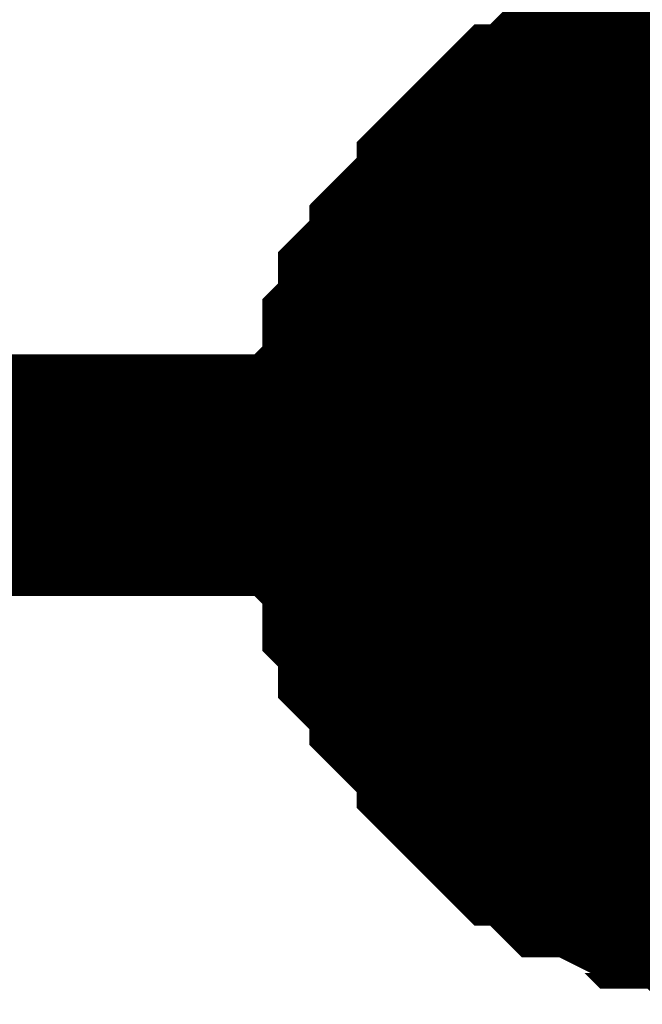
# Model space of a CAD drawing. Header units: inches. Extents: x 0 to 292, y 0 to 193.
# Tile 36 of 155: x 155.536 to 156.308, y 66.646 to 67.868. Entities that reach past the tile are written whole.
import ezdxf

# ---------------------------------------------------------------- set-up
doc = ezdxf.new("R2010")
doc.units = ezdxf.units.IN
doc.layers.add('Sheet', color=255, linetype='Continuous')

msp = doc.modelspace()

# ---------------------------------------------------------------- linework, layer by layer
at = {"layer": 'Sheet'}
for points in [[(155.9672, 67.3028, 0.2997, 0.2997, 0), (155.9672, 67.3223, 0.2997, 0.2997, 0), (155.9672, 67.3613, 0.2997, 0.2997, 0), (155.9672, 67.3808, 0.2997, 0.2997, 0), (155.9867, 67.4003, 0.2997, 0.2997, 0), (155.9867, 67.4198, 0.2997, 0.2997, 0), (155.9867, 67.4587, 0.2997, 0.2997, 0), (156.0062, 67.4782, 0.2997, 0.2997, 0), (156.0062, 67.4977, 0.2997, 0.2997, 0), (156.0062, 67.5172, 0.2997, 0.2997, 0), (156.0257, 67.5367, 0.2997, 0.2997, 0), (156.0452, 67.5562, 0.2997, 0.2997, 0), (156.0452, 67.5757, 0.2997, 0.2997, 0), (156.0646, 67.5952, 0.2997, 0.2997, 0), (156.0841, 67.6147, 0.2997, 0.2997, 0), (156.1036, 67.6342, 0.2997, 0.2997, 0), (156.1036, 67.6537, 0.2997, 0.2997, 0), (156.1231, 67.6732, 0.2997, 0.2997, 0), (156.1426, 67.6926, 0.2997, 0.2997, 0), (156.1621, 67.7121, 0.2997, 0.2997, 0), (156.1815, 67.7121, 0.2997, 0.2997, 0), (156.201, 67.7316, 0.2997, 0.2997, 0), (156.2205, 67.7511, 0.2997, 0.2997, 0), (156.24, 67.7511, 0.2997, 0.2997, 0), (156.279, 67.7706, 0.2997, 0.2997, 0), (156.2984, 67.7706, 0.2997, 0.2997, 0), (156.3179, 67.7901, 0.2997, 0.2997, 0), (156.3374, 67.7901, 0.2997, 0.2997, 0), (156.3764, 67.7901, 0.2997, 0.2997, 0), (156.3959, 67.8096, 0.2997, 0.2997, 0), (156.4153, 67.8096, 0.2997, 0.2997, 0), (156.4543, 67.8096, 0.2997, 0.2997, 0), (156.4738, 67.8096, 0.2997, 0.2997, 0)], [(155.9672, 67.3028, 0.2997, 0.2997, 0), (155.9672, 67.3223, 0.2997, 0.2997, 0), (155.9672, 67.3613, 0.2997, 0.2997, 0), (155.9672, 67.3808, 0.2997, 0.2997, 0), (155.9867, 67.4003, 0.2997, 0.2997, 0), (155.9867, 67.4198, 0.2997, 0.2997, 0), (155.9867, 67.4587, 0.2997, 0.2997, 0), (156.0062, 67.4782, 0.2997, 0.2997, 0), (156.0062, 67.4977, 0.2997, 0.2997, 0), (156.0062, 67.5172, 0.2997, 0.2997, 0), (156.0257, 67.5367, 0.2997, 0.2997, 0), (156.0452, 67.5562, 0.2997, 0.2997, 0), (156.0452, 67.5757, 0.2997, 0.2997, 0), (156.0646, 67.5952, 0.2997, 0.2997, 0), (156.0841, 67.6147, 0.2997, 0.2997, 0), (156.1036, 67.6342, 0.2997, 0.2997, 0), (156.1036, 67.6537, 0.2997, 0.2997, 0), (156.1231, 67.6732, 0.2997, 0.2997, 0), (156.1426, 67.6926, 0.2997, 0.2997, 0), (156.1621, 67.7121, 0.2997, 0.2997, 0), (156.1815, 67.7121, 0.2997, 0.2997, 0), (156.201, 67.7316, 0.2997, 0.2997, 0), (156.2205, 67.7511, 0.2997, 0.2997, 0), (156.24, 67.7511, 0.2997, 0.2997, 0), (156.279, 67.7706, 0.2997, 0.2997, 0), (156.2984, 67.7706, 0.2997, 0.2997, 0), (156.3179, 67.7901, 0.2997, 0.2997, 0), (156.3374, 67.7901, 0.2997, 0.2997, 0), (156.3764, 67.7901, 0.2997, 0.2997, 0), (156.3959, 67.8096, 0.2997, 0.2997, 0), (156.4153, 67.8096, 0.2997, 0.2997, 0), (156.4543, 67.8096, 0.2997, 0.2997, 0), (156.4738, 67.8096, 0.2997, 0.2997, 0)], [(155.9672, 67.3028, 0.2997, 0.2997, 0), (155.9672, 67.3223, 0.2997, 0.2997, 0), (155.9672, 67.3613, 0.2997, 0.2997, 0), (155.9672, 67.3808, 0.2997, 0.2997, 0), (155.9867, 67.4003, 0.2997, 0.2997, 0), (155.9867, 67.4198, 0.2997, 0.2997, 0), (155.9867, 67.4587, 0.2997, 0.2997, 0), (156.0062, 67.4782, 0.2997, 0.2997, 0), (156.0062, 67.4977, 0.2997, 0.2997, 0), (156.0062, 67.5172, 0.2997, 0.2997, 0), (156.0257, 67.5367, 0.2997, 0.2997, 0), (156.0452, 67.5562, 0.2997, 0.2997, 0), (156.0452, 67.5757, 0.2997, 0.2997, 0), (156.0646, 67.5952, 0.2997, 0.2997, 0), (156.0841, 67.6147, 0.2997, 0.2997, 0), (156.1036, 67.6342, 0.2997, 0.2997, 0), (156.1036, 67.6537, 0.2997, 0.2997, 0), (156.1231, 67.6732, 0.2997, 0.2997, 0), (156.1426, 67.6926, 0.2997, 0.2997, 0), (156.1621, 67.7121, 0.2997, 0.2997, 0), (156.1815, 67.7121, 0.2997, 0.2997, 0), (156.201, 67.7316, 0.2997, 0.2997, 0), (156.2205, 67.7511, 0.2997, 0.2997, 0), (156.24, 67.7511, 0.2997, 0.2997, 0), (156.279, 67.7706, 0.2997, 0.2997, 0), (156.2984, 67.7706, 0.2997, 0.2997, 0), (156.3179, 67.7901, 0.2997, 0.2997, 0), (156.3374, 67.7901, 0.2997, 0.2997, 0), (156.3764, 67.7901, 0.2997, 0.2997, 0), (156.3959, 67.8096, 0.2997, 0.2997, 0), (156.4153, 67.8096, 0.2997, 0.2997, 0), (156.4543, 67.8096, 0.2997, 0.2997, 0), (156.4738, 67.8096, 0.2997, 0.2997, 0)], [(155.9672, 67.3028, 0.2997, 0.2997, 0), (155.9672, 67.3223, 0.2997, 0.2997, 0), (155.9672, 67.3613, 0.2997, 0.2997, 0), (155.9672, 67.3808, 0.2997, 0.2997, 0), (155.9867, 67.4003, 0.2997, 0.2997, 0), (155.9867, 67.4198, 0.2997, 0.2997, 0), (155.9867, 67.4587, 0.2997, 0.2997, 0), (156.0062, 67.4782, 0.2997, 0.2997, 0), (156.0062, 67.4977, 0.2997, 0.2997, 0), (156.0062, 67.5172, 0.2997, 0.2997, 0), (156.0257, 67.5367, 0.2997, 0.2997, 0), (156.0452, 67.5562, 0.2997, 0.2997, 0), (156.0452, 67.5757, 0.2997, 0.2997, 0), (156.0646, 67.5952, 0.2997, 0.2997, 0), (156.0841, 67.6147, 0.2997, 0.2997, 0), (156.1036, 67.6342, 0.2997, 0.2997, 0), (156.1036, 67.6537, 0.2997, 0.2997, 0), (156.1231, 67.6732, 0.2997, 0.2997, 0), (156.1426, 67.6926, 0.2997, 0.2997, 0), (156.1621, 67.7121, 0.2997, 0.2997, 0), (156.1815, 67.7121, 0.2997, 0.2997, 0), (156.201, 67.7316, 0.2997, 0.2997, 0), (156.2205, 67.7511, 0.2997, 0.2997, 0), (156.24, 67.7511, 0.2997, 0.2997, 0), (156.279, 67.7706, 0.2997, 0.2997, 0), (156.2984, 67.7706, 0.2997, 0.2997, 0), (156.3179, 67.7901, 0.2997, 0.2997, 0), (156.3374, 67.7901, 0.2997, 0.2997, 0), (156.3764, 67.7901, 0.2997, 0.2997, 0), (156.3959, 67.8096, 0.2997, 0.2997, 0), (156.4153, 67.8096, 0.2997, 0.2997, 0), (156.4543, 67.8096, 0.2997, 0.2997, 0), (156.4738, 67.8096, 0.2997, 0.2997, 0)], [(155.9672, 67.3028, 0.2997, 0.2997, 0), (155.9672, 67.3223, 0.2997, 0.2997, 0), (155.9672, 67.3613, 0.2997, 0.2997, 0), (155.9672, 67.3808, 0.2997, 0.2997, 0), (155.9867, 67.4003, 0.2997, 0.2997, 0), (155.9867, 67.4198, 0.2997, 0.2997, 0), (155.9867, 67.4587, 0.2997, 0.2997, 0), (156.0062, 67.4782, 0.2997, 0.2997, 0), (156.0062, 67.4977, 0.2997, 0.2997, 0), (156.0062, 67.5172, 0.2997, 0.2997, 0), (156.0257, 67.5367, 0.2997, 0.2997, 0), (156.0452, 67.5562, 0.2997, 0.2997, 0), (156.0452, 67.5757, 0.2997, 0.2997, 0), (156.0646, 67.5952, 0.2997, 0.2997, 0), (156.0841, 67.6147, 0.2997, 0.2997, 0), (156.1036, 67.6342, 0.2997, 0.2997, 0), (156.1036, 67.6537, 0.2997, 0.2997, 0), (156.1231, 67.6732, 0.2997, 0.2997, 0), (156.1426, 67.6926, 0.2997, 0.2997, 0), (156.1621, 67.7121, 0.2997, 0.2997, 0), (156.1815, 67.7121, 0.2997, 0.2997, 0), (156.201, 67.7316, 0.2997, 0.2997, 0), (156.2205, 67.7511, 0.2997, 0.2997, 0), (156.24, 67.7511, 0.2997, 0.2997, 0), (156.279, 67.7706, 0.2997, 0.2997, 0), (156.2984, 67.7706, 0.2997, 0.2997, 0), (156.3179, 67.7901, 0.2997, 0.2997, 0), (156.3374, 67.7901, 0.2997, 0.2997, 0), (156.3764, 67.7901, 0.2997, 0.2997, 0), (156.3959, 67.8096, 0.2997, 0.2997, 0), (156.4153, 67.8096, 0.2997, 0.2997, 0), (156.4543, 67.8096, 0.2997, 0.2997, 0), (156.4738, 67.8096, 0.2997, 0.2997, 0)], [(155.9672, 67.3028, 0.2997, 0.2997, 0), (155.9672, 67.3223, 0.2997, 0.2997, 0), (155.9672, 67.3613, 0.2997, 0.2997, 0), (155.9672, 67.3808, 0.2997, 0.2997, 0), (155.9867, 67.4003, 0.2997, 0.2997, 0), (155.9867, 67.4198, 0.2997, 0.2997, 0), (155.9867, 67.4587, 0.2997, 0.2997, 0), (156.0062, 67.4782, 0.2997, 0.2997, 0), (156.0062, 67.4977, 0.2997, 0.2997, 0), (156.0062, 67.5172, 0.2997, 0.2997, 0), (156.0257, 67.5367, 0.2997, 0.2997, 0), (156.0452, 67.5562, 0.2997, 0.2997, 0), (156.0452, 67.5757, 0.2997, 0.2997, 0), (156.0646, 67.5952, 0.2997, 0.2997, 0), (156.0841, 67.6147, 0.2997, 0.2997, 0), (156.1036, 67.6342, 0.2997, 0.2997, 0), (156.1036, 67.6537, 0.2997, 0.2997, 0), (156.1231, 67.6732, 0.2997, 0.2997, 0), (156.1426, 67.6926, 0.2997, 0.2997, 0), (156.1621, 67.7121, 0.2997, 0.2997, 0), (156.1815, 67.7121, 0.2997, 0.2997, 0), (156.201, 67.7316, 0.2997, 0.2997, 0), (156.2205, 67.7511, 0.2997, 0.2997, 0), (156.24, 67.7511, 0.2997, 0.2997, 0), (156.279, 67.7706, 0.2997, 0.2997, 0), (156.2984, 67.7706, 0.2997, 0.2997, 0), (156.3179, 67.7901, 0.2997, 0.2997, 0), (156.3374, 67.7901, 0.2997, 0.2997, 0), (156.3764, 67.7901, 0.2997, 0.2997, 0), (156.3959, 67.8096, 0.2997, 0.2997, 0), (156.4153, 67.8096, 0.2997, 0.2997, 0), (156.4543, 67.8096, 0.2997, 0.2997, 0), (156.4738, 67.8096, 0.2997, 0.2997, 0)], [(155.9672, 67.3028, 0.2997, 0.2997, 0), (155.9672, 67.3223, 0.2997, 0.2997, 0), (155.9672, 67.3613, 0.2997, 0.2997, 0), (155.9672, 67.3808, 0.2997, 0.2997, 0), (155.9867, 67.4003, 0.2997, 0.2997, 0), (155.9867, 67.4198, 0.2997, 0.2997, 0), (155.9867, 67.4587, 0.2997, 0.2997, 0), (156.0062, 67.4782, 0.2997, 0.2997, 0), (156.0062, 67.4977, 0.2997, 0.2997, 0), (156.0062, 67.5172, 0.2997, 0.2997, 0), (156.0257, 67.5367, 0.2997, 0.2997, 0), (156.0452, 67.5562, 0.2997, 0.2997, 0), (156.0452, 67.5757, 0.2997, 0.2997, 0), (156.0646, 67.5952, 0.2997, 0.2997, 0), (156.0841, 67.6147, 0.2997, 0.2997, 0), (156.1036, 67.6342, 0.2997, 0.2997, 0), (156.1036, 67.6537, 0.2997, 0.2997, 0), (156.1231, 67.6732, 0.2997, 0.2997, 0), (156.1426, 67.6926, 0.2997, 0.2997, 0), (156.1621, 67.7121, 0.2997, 0.2997, 0), (156.1815, 67.7121, 0.2997, 0.2997, 0), (156.201, 67.7316, 0.2997, 0.2997, 0), (156.2205, 67.7511, 0.2997, 0.2997, 0), (156.24, 67.7511, 0.2997, 0.2997, 0), (156.279, 67.7706, 0.2997, 0.2997, 0), (156.2984, 67.7706, 0.2997, 0.2997, 0), (156.3179, 67.7901, 0.2997, 0.2997, 0), (156.3374, 67.7901, 0.2997, 0.2997, 0), (156.3764, 67.7901, 0.2997, 0.2997, 0), (156.3959, 67.8096, 0.2997, 0.2997, 0), (156.4153, 67.8096, 0.2997, 0.2997, 0), (156.4543, 67.8096, 0.2997, 0.2997, 0), (156.4738, 67.8096, 0.2997, 0.2997, 0)], [(155.9672, 67.3028, 0.0991, 0.0991, 0), (155.9672, 67.3223, 0.0991, 0.0991, 0), (155.9672, 67.3613, 0.0991, 0.0991, 0), (155.9672, 67.3808, 0.0991, 0.0991, 0), (155.9867, 67.4003, 0.0991, 0.0991, 0), (155.9867, 67.4198, 0.0991, 0.0991, 0), (155.9867, 67.4587, 0.0991, 0.0991, 0), (156.0062, 67.4782, 0.0991, 0.0991, 0), (156.0062, 67.4977, 0.0991, 0.0991, 0), (156.0062, 67.5172, 0.0991, 0.0991, 0), (156.0257, 67.5367, 0.0991, 0.0991, 0), (156.0452, 67.5562, 0.0991, 0.0991, 0), (156.0452, 67.5757, 0.0991, 0.0991, 0), (156.0646, 67.5952, 0.0991, 0.0991, 0), (156.0841, 67.6147, 0.0991, 0.0991, 0), (156.1036, 67.6342, 0.0991, 0.0991, 0), (156.1036, 67.6537, 0.0991, 0.0991, 0), (156.1231, 67.6732, 0.0991, 0.0991, 0), (156.1426, 67.6926, 0.0991, 0.0991, 0), (156.1621, 67.7121, 0.0991, 0.0991, 0), (156.1815, 67.7121, 0.0991, 0.0991, 0), (156.201, 67.7316, 0.0991, 0.0991, 0), (156.2205, 67.7511, 0.0991, 0.0991, 0), (156.24, 67.7511, 0.0991, 0.0991, 0), (156.279, 67.7706, 0.0991, 0.0991, 0), (156.2984, 67.7706, 0.0991, 0.0991, 0), (156.3179, 67.7901, 0.0991, 0.0991, 0), (156.3374, 67.7901, 0.0991, 0.0991, 0), (156.3764, 67.7901, 0.0991, 0.0991, 0)], [(155.9672, 67.3028, 0.0991, 0.0991, 0), (155.9672, 67.3223, 0.0991, 0.0991, 0), (155.9672, 67.3613, 0.0991, 0.0991, 0), (155.9672, 67.3808, 0.0991, 0.0991, 0), (155.9867, 67.4003, 0.0991, 0.0991, 0), (155.9867, 67.4198, 0.0991, 0.0991, 0), (155.9867, 67.4587, 0.0991, 0.0991, 0), (156.0062, 67.4782, 0.0991, 0.0991, 0), (156.0062, 67.4977, 0.0991, 0.0991, 0), (156.0062, 67.5172, 0.0991, 0.0991, 0), (156.0257, 67.5367, 0.0991, 0.0991, 0), (156.0452, 67.5562, 0.0991, 0.0991, 0), (156.0452, 67.5757, 0.0991, 0.0991, 0), (156.0646, 67.5952, 0.0991, 0.0991, 0), (156.0841, 67.6147, 0.0991, 0.0991, 0), (156.1036, 67.6342, 0.0991, 0.0991, 0), (156.1036, 67.6537, 0.0991, 0.0991, 0), (156.1231, 67.6732, 0.0991, 0.0991, 0), (156.1426, 67.6926, 0.0991, 0.0991, 0), (156.1621, 67.7121, 0.0991, 0.0991, 0), (156.1815, 67.7121, 0.0991, 0.0991, 0), (156.201, 67.7316, 0.0991, 0.0991, 0), (156.2205, 67.7511, 0.0991, 0.0991, 0), (156.24, 67.7511, 0.0991, 0.0991, 0), (156.279, 67.7706, 0.0991, 0.0991, 0), (156.2984, 67.7706, 0.0991, 0.0991, 0), (156.3179, 67.7901, 0.0991, 0.0991, 0), (156.3374, 67.7901, 0.0991, 0.0991, 0), (156.3764, 67.7901, 0.0991, 0.0991, 0)], [(155.9672, 67.3028, 0.0991, 0.0991, 0), (155.9672, 67.3223, 0.0991, 0.0991, 0), (155.9672, 67.3613, 0.0991, 0.0991, 0), (155.9672, 67.3808, 0.0991, 0.0991, 0), (155.9867, 67.4003, 0.0991, 0.0991, 0), (155.9867, 67.4198, 0.0991, 0.0991, 0), (155.9867, 67.4587, 0.0991, 0.0991, 0), (156.0062, 67.4782, 0.0991, 0.0991, 0), (156.0062, 67.4977, 0.0991, 0.0991, 0), (156.0062, 67.5172, 0.0991, 0.0991, 0), (156.0257, 67.5367, 0.0991, 0.0991, 0), (156.0452, 67.5562, 0.0991, 0.0991, 0), (156.0452, 67.5757, 0.0991, 0.0991, 0), (156.0646, 67.5952, 0.0991, 0.0991, 0), (156.0841, 67.6147, 0.0991, 0.0991, 0), (156.1036, 67.6342, 0.0991, 0.0991, 0), (156.1036, 67.6537, 0.0991, 0.0991, 0), (156.1231, 67.6732, 0.0991, 0.0991, 0), (156.1426, 67.6926, 0.0991, 0.0991, 0), (156.1621, 67.7121, 0.0991, 0.0991, 0), (156.1815, 67.7121, 0.0991, 0.0991, 0), (156.201, 67.7316, 0.0991, 0.0991, 0), (156.2205, 67.7511, 0.0991, 0.0991, 0), (156.24, 67.7511, 0.0991, 0.0991, 0), (156.279, 67.7706, 0.0991, 0.0991, 0), (156.2984, 67.7706, 0.0991, 0.0991, 0), (156.3179, 67.7901, 0.0991, 0.0991, 0), (156.3374, 67.7901, 0.0991, 0.0991, 0), (156.3764, 67.7901, 0.0991, 0.0991, 0)], [(155.9672, 67.3028, 0.0991, 0.0991, 0), (155.9672, 67.3223, 0.0991, 0.0991, 0), (155.9672, 67.3613, 0.0991, 0.0991, 0), (155.9672, 67.3808, 0.0991, 0.0991, 0), (155.9867, 67.4003, 0.0991, 0.0991, 0), (155.9867, 67.4198, 0.0991, 0.0991, 0), (155.9867, 67.4587, 0.0991, 0.0991, 0), (156.0062, 67.4782, 0.0991, 0.0991, 0), (156.0062, 67.4977, 0.0991, 0.0991, 0), (156.0062, 67.5172, 0.0991, 0.0991, 0), (156.0257, 67.5367, 0.0991, 0.0991, 0), (156.0452, 67.5562, 0.0991, 0.0991, 0), (156.0452, 67.5757, 0.0991, 0.0991, 0), (156.0646, 67.5952, 0.0991, 0.0991, 0), (156.0841, 67.6147, 0.0991, 0.0991, 0), (156.1036, 67.6342, 0.0991, 0.0991, 0), (156.1036, 67.6537, 0.0991, 0.0991, 0), (156.1231, 67.6732, 0.0991, 0.0991, 0), (156.1426, 67.6926, 0.0991, 0.0991, 0), (156.1621, 67.7121, 0.0991, 0.0991, 0), (156.1815, 67.7121, 0.0991, 0.0991, 0), (156.201, 67.7316, 0.0991, 0.0991, 0), (156.2205, 67.7511, 0.0991, 0.0991, 0), (156.24, 67.7511, 0.0991, 0.0991, 0), (156.279, 67.7706, 0.0991, 0.0991, 0), (156.2984, 67.7706, 0.0991, 0.0991, 0), (156.3179, 67.7901, 0.0991, 0.0991, 0), (156.3374, 67.7901, 0.0991, 0.0991, 0), (156.3764, 67.7901, 0.0991, 0.0991, 0)], [(155.9672, 67.3028, 0.0991, 0.0991, 0), (155.9672, 67.3223, 0.0991, 0.0991, 0), (155.9672, 67.3613, 0.0991, 0.0991, 0), (155.9672, 67.3808, 0.0991, 0.0991, 0), (155.9867, 67.4003, 0.0991, 0.0991, 0), (155.9867, 67.4198, 0.0991, 0.0991, 0), (155.9867, 67.4587, 0.0991, 0.0991, 0), (156.0062, 67.4782, 0.0991, 0.0991, 0), (156.0062, 67.4977, 0.0991, 0.0991, 0), (156.0062, 67.5172, 0.0991, 0.0991, 0), (156.0257, 67.5367, 0.0991, 0.0991, 0), (156.0452, 67.5562, 0.0991, 0.0991, 0), (156.0452, 67.5757, 0.0991, 0.0991, 0), (156.0646, 67.5952, 0.0991, 0.0991, 0), (156.0841, 67.6147, 0.0991, 0.0991, 0), (156.1036, 67.6342, 0.0991, 0.0991, 0), (156.1036, 67.6537, 0.0991, 0.0991, 0), (156.1231, 67.6732, 0.0991, 0.0991, 0), (156.1426, 67.6926, 0.0991, 0.0991, 0), (156.1621, 67.7121, 0.0991, 0.0991, 0), (156.1815, 67.7121, 0.0991, 0.0991, 0), (156.201, 67.7316, 0.0991, 0.0991, 0), (156.2205, 67.7511, 0.0991, 0.0991, 0), (156.24, 67.7511, 0.0991, 0.0991, 0), (156.279, 67.7706, 0.0991, 0.0991, 0), (156.2984, 67.7706, 0.0991, 0.0991, 0), (156.3179, 67.7901, 0.0991, 0.0991, 0), (156.3374, 67.7901, 0.0991, 0.0991, 0), (156.3764, 67.7901, 0.0991, 0.0991, 0)], [(155.9672, 67.3028, 0.0991, 0.0991, 0), (155.9672, 67.3223, 0.0991, 0.0991, 0), (155.9672, 67.3613, 0.0991, 0.0991, 0), (155.9672, 67.3808, 0.0991, 0.0991, 0), (155.9867, 67.4003, 0.0991, 0.0991, 0), (155.9867, 67.4198, 0.0991, 0.0991, 0), (155.9867, 67.4587, 0.0991, 0.0991, 0), (156.0062, 67.4782, 0.0991, 0.0991, 0), (156.0062, 67.4977, 0.0991, 0.0991, 0), (156.0062, 67.5172, 0.0991, 0.0991, 0), (156.0257, 67.5367, 0.0991, 0.0991, 0), (156.0452, 67.5562, 0.0991, 0.0991, 0), (156.0452, 67.5757, 0.0991, 0.0991, 0), (156.0646, 67.5952, 0.0991, 0.0991, 0), (156.0841, 67.6147, 0.0991, 0.0991, 0), (156.1036, 67.6342, 0.0991, 0.0991, 0), (156.1036, 67.6537, 0.0991, 0.0991, 0), (156.1231, 67.6732, 0.0991, 0.0991, 0), (156.1426, 67.6926, 0.0991, 0.0991, 0), (156.1621, 67.7121, 0.0991, 0.0991, 0), (156.1815, 67.7121, 0.0991, 0.0991, 0), (156.201, 67.7316, 0.0991, 0.0991, 0), (156.2205, 67.7511, 0.0991, 0.0991, 0), (156.24, 67.7511, 0.0991, 0.0991, 0), (156.279, 67.7706, 0.0991, 0.0991, 0), (156.2984, 67.7706, 0.0991, 0.0991, 0), (156.3179, 67.7901, 0.0991, 0.0991, 0), (156.3374, 67.7901, 0.0991, 0.0991, 0), (156.3764, 67.7901, 0.0991, 0.0991, 0)], [(155.9672, 67.3028, 0.0991, 0.0991, 0), (155.9672, 67.3223, 0.0991, 0.0991, 0), (155.9672, 67.3613, 0.0991, 0.0991, 0), (155.9672, 67.3808, 0.0991, 0.0991, 0), (155.9867, 67.4003, 0.0991, 0.0991, 0), (155.9867, 67.4198, 0.0991, 0.0991, 0), (155.9867, 67.4587, 0.0991, 0.0991, 0), (156.0062, 67.4782, 0.0991, 0.0991, 0), (156.0062, 67.4977, 0.0991, 0.0991, 0), (156.0062, 67.5172, 0.0991, 0.0991, 0), (156.0257, 67.5367, 0.0991, 0.0991, 0), (156.0452, 67.5562, 0.0991, 0.0991, 0), (156.0452, 67.5757, 0.0991, 0.0991, 0), (156.0646, 67.5952, 0.0991, 0.0991, 0), (156.0841, 67.6147, 0.0991, 0.0991, 0), (156.1036, 67.6342, 0.0991, 0.0991, 0), (156.1036, 67.6537, 0.0991, 0.0991, 0), (156.1231, 67.6732, 0.0991, 0.0991, 0), (156.1426, 67.6926, 0.0991, 0.0991, 0), (156.1621, 67.7121, 0.0991, 0.0991, 0), (156.1815, 67.7121, 0.0991, 0.0991, 0), (156.201, 67.7316, 0.0991, 0.0991, 0), (156.2205, 67.7511, 0.0991, 0.0991, 0), (156.24, 67.7511, 0.0991, 0.0991, 0), (156.279, 67.7706, 0.0991, 0.0991, 0), (156.2984, 67.7706, 0.0991, 0.0991, 0), (156.3179, 67.7901, 0.0991, 0.0991, 0), (156.3374, 67.7901, 0.0991, 0.0991, 0), (156.3764, 67.7901, 0.0991, 0.0991, 0)], [(144.7836, 67.3028, 0.2997, 0.2997, 0), (144.7836, 67.3028, 0.2997, 0.2997, 0), (156.4738, 67.3028, 0.2997, 0.2997, 0), (156.4738, 67.3028, 0.2997, 0.2997, 0)], [(156.4738, 66.7961, 0.2997, 0.2997, 0), (156.4543, 66.7961, 0.2997, 0.2997, 0), (156.4153, 66.7961, 0.2997, 0.2997, 0), (156.3959, 66.7961, 0.2997, 0.2997, 0), (156.3764, 66.8155, 0.2997, 0.2997, 0), (156.3374, 66.8155, 0.2997, 0.2997, 0), (156.3179, 66.8155, 0.2997, 0.2997, 0), (156.2984, 66.835, 0.2997, 0.2997, 0), (156.279, 66.835, 0.2997, 0.2997, 0), (156.24, 66.8545, 0.2997, 0.2997, 0), (156.2205, 66.8545, 0.2997, 0.2997, 0), (156.201, 66.874, 0.2997, 0.2997, 0), (156.1815, 66.8935, 0.2997, 0.2997, 0), (156.1621, 66.8935, 0.2997, 0.2997, 0), (156.1426, 66.913, 0.2997, 0.2997, 0), (156.1231, 66.9325, 0.2997, 0.2997, 0), (156.1036, 66.952, 0.2997, 0.2997, 0), (156.1036, 66.9715, 0.2997, 0.2997, 0), (156.0841, 66.991, 0.2997, 0.2997, 0), (156.0646, 67.0105, 0.2997, 0.2997, 0), (156.0452, 67.0299, 0.2997, 0.2997, 0), (156.0452, 67.0494, 0.2997, 0.2997, 0), (156.0257, 67.0689, 0.2997, 0.2997, 0), (156.0062, 67.0884, 0.2997, 0.2997, 0), (156.0062, 67.1079, 0.2997, 0.2997, 0), (156.0062, 67.1274, 0.2997, 0.2997, 0), (155.9867, 67.1469, 0.2997, 0.2997, 0), (155.9867, 67.1859, 0.2997, 0.2997, 0), (155.9867, 67.2054, 0.2997, 0.2997, 0), (155.9672, 67.2249, 0.2997, 0.2997, 0), (155.9672, 67.2443, 0.2997, 0.2997, 0), (155.9672, 67.2833, 0.2997, 0.2997, 0), (155.9672, 67.3028, 0.2997, 0.2997, 0)], [(155.9672, 67.3028, 0.2997, 0.2997, 0), (155.9672, 67.3028, 0.2997, 0.2997, 0)], [(156.4738, 66.7961, 0.2997, 0.2997, 0), (156.4543, 66.7961, 0.2997, 0.2997, 0), (156.4153, 66.7961, 0.2997, 0.2997, 0), (156.3959, 66.7961, 0.2997, 0.2997, 0), (156.3764, 66.8155, 0.2997, 0.2997, 0), (156.3374, 66.8155, 0.2997, 0.2997, 0), (156.3179, 66.8155, 0.2997, 0.2997, 0), (156.2984, 66.835, 0.2997, 0.2997, 0), (156.279, 66.835, 0.2997, 0.2997, 0), (156.24, 66.8545, 0.2997, 0.2997, 0), (156.2205, 66.8545, 0.2997, 0.2997, 0), (156.201, 66.874, 0.2997, 0.2997, 0), (156.1815, 66.8935, 0.2997, 0.2997, 0), (156.1621, 66.8935, 0.2997, 0.2997, 0), (156.1426, 66.913, 0.2997, 0.2997, 0), (156.1231, 66.9325, 0.2997, 0.2997, 0), (156.1036, 66.952, 0.2997, 0.2997, 0), (156.1036, 66.9715, 0.2997, 0.2997, 0), (156.0841, 66.991, 0.2997, 0.2997, 0), (156.0646, 67.0105, 0.2997, 0.2997, 0), (156.0452, 67.0299, 0.2997, 0.2997, 0), (156.0452, 67.0494, 0.2997, 0.2997, 0), (156.0257, 67.0689, 0.2997, 0.2997, 0), (156.0062, 67.0884, 0.2997, 0.2997, 0), (156.0062, 67.1079, 0.2997, 0.2997, 0), (156.0062, 67.1274, 0.2997, 0.2997, 0), (155.9867, 67.1469, 0.2997, 0.2997, 0), (155.9867, 67.1859, 0.2997, 0.2997, 0), (155.9867, 67.2054, 0.2997, 0.2997, 0), (155.9672, 67.2249, 0.2997, 0.2997, 0), (155.9672, 67.2443, 0.2997, 0.2997, 0), (155.9672, 67.2833, 0.2997, 0.2997, 0), (155.9672, 67.3028, 0.2997, 0.2997, 0)], [(155.9672, 67.3028, 0.2997, 0.2997, 0), (155.9672, 67.3028, 0.2997, 0.2997, 0)], [(156.4738, 66.7961, 0.2997, 0.2997, 0), (156.4543, 66.7961, 0.2997, 0.2997, 0), (156.4153, 66.7961, 0.2997, 0.2997, 0), (156.3959, 66.7961, 0.2997, 0.2997, 0), (156.3764, 66.8155, 0.2997, 0.2997, 0), (156.3374, 66.8155, 0.2997, 0.2997, 0), (156.3179, 66.8155, 0.2997, 0.2997, 0), (156.2984, 66.835, 0.2997, 0.2997, 0), (156.279, 66.835, 0.2997, 0.2997, 0), (156.24, 66.8545, 0.2997, 0.2997, 0), (156.2205, 66.8545, 0.2997, 0.2997, 0), (156.201, 66.874, 0.2997, 0.2997, 0), (156.1815, 66.8935, 0.2997, 0.2997, 0), (156.1621, 66.8935, 0.2997, 0.2997, 0), (156.1426, 66.913, 0.2997, 0.2997, 0), (156.1231, 66.9325, 0.2997, 0.2997, 0), (156.1036, 66.952, 0.2997, 0.2997, 0), (156.1036, 66.9715, 0.2997, 0.2997, 0), (156.0841, 66.991, 0.2997, 0.2997, 0), (156.0646, 67.0105, 0.2997, 0.2997, 0), (156.0452, 67.0299, 0.2997, 0.2997, 0), (156.0452, 67.0494, 0.2997, 0.2997, 0), (156.0257, 67.0689, 0.2997, 0.2997, 0), (156.0062, 67.0884, 0.2997, 0.2997, 0), (156.0062, 67.1079, 0.2997, 0.2997, 0), (156.0062, 67.1274, 0.2997, 0.2997, 0), (155.9867, 67.1469, 0.2997, 0.2997, 0), (155.9867, 67.1859, 0.2997, 0.2997, 0), (155.9867, 67.2054, 0.2997, 0.2997, 0), (155.9672, 67.2249, 0.2997, 0.2997, 0), (155.9672, 67.2443, 0.2997, 0.2997, 0), (155.9672, 67.2833, 0.2997, 0.2997, 0), (155.9672, 67.3028, 0.2997, 0.2997, 0)], [(155.9672, 67.3028, 0.2997, 0.2997, 0), (155.9672, 67.3028, 0.2997, 0.2997, 0)], [(156.4738, 66.7961, 0.2997, 0.2997, 0), (156.4543, 66.7961, 0.2997, 0.2997, 0), (156.4153, 66.7961, 0.2997, 0.2997, 0), (156.3959, 66.7961, 0.2997, 0.2997, 0), (156.3764, 66.8155, 0.2997, 0.2997, 0), (156.3374, 66.8155, 0.2997, 0.2997, 0), (156.3179, 66.8155, 0.2997, 0.2997, 0), (156.2984, 66.835, 0.2997, 0.2997, 0), (156.279, 66.835, 0.2997, 0.2997, 0), (156.24, 66.8545, 0.2997, 0.2997, 0), (156.2205, 66.8545, 0.2997, 0.2997, 0), (156.201, 66.874, 0.2997, 0.2997, 0), (156.1815, 66.8935, 0.2997, 0.2997, 0), (156.1621, 66.8935, 0.2997, 0.2997, 0), (156.1426, 66.913, 0.2997, 0.2997, 0), (156.1231, 66.9325, 0.2997, 0.2997, 0), (156.1036, 66.952, 0.2997, 0.2997, 0), (156.1036, 66.9715, 0.2997, 0.2997, 0), (156.0841, 66.991, 0.2997, 0.2997, 0), (156.0646, 67.0105, 0.2997, 0.2997, 0), (156.0452, 67.0299, 0.2997, 0.2997, 0), (156.0452, 67.0494, 0.2997, 0.2997, 0), (156.0257, 67.0689, 0.2997, 0.2997, 0), (156.0062, 67.0884, 0.2997, 0.2997, 0), (156.0062, 67.1079, 0.2997, 0.2997, 0), (156.0062, 67.1274, 0.2997, 0.2997, 0), (155.9867, 67.1469, 0.2997, 0.2997, 0), (155.9867, 67.1859, 0.2997, 0.2997, 0), (155.9867, 67.2054, 0.2997, 0.2997, 0), (155.9672, 67.2249, 0.2997, 0.2997, 0), (155.9672, 67.2443, 0.2997, 0.2997, 0), (155.9672, 67.2833, 0.2997, 0.2997, 0), (155.9672, 67.3028, 0.2997, 0.2997, 0)], [(155.9672, 67.3028, 0.2997, 0.2997, 0), (155.9672, 67.3028, 0.2997, 0.2997, 0)], [(156.4738, 66.7961, 0.2997, 0.2997, 0), (156.4543, 66.7961, 0.2997, 0.2997, 0), (156.4153, 66.7961, 0.2997, 0.2997, 0), (156.3959, 66.7961, 0.2997, 0.2997, 0), (156.3764, 66.8155, 0.2997, 0.2997, 0), (156.3374, 66.8155, 0.2997, 0.2997, 0), (156.3179, 66.8155, 0.2997, 0.2997, 0), (156.2984, 66.835, 0.2997, 0.2997, 0), (156.279, 66.835, 0.2997, 0.2997, 0), (156.24, 66.8545, 0.2997, 0.2997, 0), (156.2205, 66.8545, 0.2997, 0.2997, 0), (156.201, 66.874, 0.2997, 0.2997, 0), (156.1815, 66.8935, 0.2997, 0.2997, 0), (156.1621, 66.8935, 0.2997, 0.2997, 0), (156.1426, 66.913, 0.2997, 0.2997, 0), (156.1231, 66.9325, 0.2997, 0.2997, 0), (156.1036, 66.952, 0.2997, 0.2997, 0), (156.1036, 66.9715, 0.2997, 0.2997, 0), (156.0841, 66.991, 0.2997, 0.2997, 0), (156.0646, 67.0105, 0.2997, 0.2997, 0), (156.0452, 67.0299, 0.2997, 0.2997, 0), (156.0452, 67.0494, 0.2997, 0.2997, 0), (156.0257, 67.0689, 0.2997, 0.2997, 0), (156.0062, 67.0884, 0.2997, 0.2997, 0), (156.0062, 67.1079, 0.2997, 0.2997, 0), (156.0062, 67.1274, 0.2997, 0.2997, 0), (155.9867, 67.1469, 0.2997, 0.2997, 0), (155.9867, 67.1859, 0.2997, 0.2997, 0), (155.9867, 67.2054, 0.2997, 0.2997, 0), (155.9672, 67.2249, 0.2997, 0.2997, 0), (155.9672, 67.2443, 0.2997, 0.2997, 0), (155.9672, 67.2833, 0.2997, 0.2997, 0), (155.9672, 67.3028, 0.2997, 0.2997, 0)], [(155.9672, 67.3028, 0.2997, 0.2997, 0), (155.9672, 67.3028, 0.2997, 0.2997, 0)], [(156.4738, 66.7961, 0.2997, 0.2997, 0), (156.4543, 66.7961, 0.2997, 0.2997, 0), (156.4153, 66.7961, 0.2997, 0.2997, 0), (156.3959, 66.7961, 0.2997, 0.2997, 0), (156.3764, 66.8155, 0.2997, 0.2997, 0), (156.3374, 66.8155, 0.2997, 0.2997, 0), (156.3179, 66.8155, 0.2997, 0.2997, 0), (156.2984, 66.835, 0.2997, 0.2997, 0), (156.279, 66.835, 0.2997, 0.2997, 0), (156.24, 66.8545, 0.2997, 0.2997, 0), (156.2205, 66.8545, 0.2997, 0.2997, 0), (156.201, 66.874, 0.2997, 0.2997, 0), (156.1815, 66.8935, 0.2997, 0.2997, 0), (156.1621, 66.8935, 0.2997, 0.2997, 0), (156.1426, 66.913, 0.2997, 0.2997, 0), (156.1231, 66.9325, 0.2997, 0.2997, 0), (156.1036, 66.952, 0.2997, 0.2997, 0), (156.1036, 66.9715, 0.2997, 0.2997, 0), (156.0841, 66.991, 0.2997, 0.2997, 0), (156.0646, 67.0105, 0.2997, 0.2997, 0), (156.0452, 67.0299, 0.2997, 0.2997, 0), (156.0452, 67.0494, 0.2997, 0.2997, 0), (156.0257, 67.0689, 0.2997, 0.2997, 0), (156.0062, 67.0884, 0.2997, 0.2997, 0), (156.0062, 67.1079, 0.2997, 0.2997, 0), (156.0062, 67.1274, 0.2997, 0.2997, 0), (155.9867, 67.1469, 0.2997, 0.2997, 0), (155.9867, 67.1859, 0.2997, 0.2997, 0), (155.9867, 67.2054, 0.2997, 0.2997, 0), (155.9672, 67.2249, 0.2997, 0.2997, 0), (155.9672, 67.2443, 0.2997, 0.2997, 0), (155.9672, 67.2833, 0.2997, 0.2997, 0), (155.9672, 67.3028, 0.2997, 0.2997, 0)], [(155.9672, 67.3028, 0.2997, 0.2997, 0), (155.9672, 67.3028, 0.2997, 0.2997, 0)], [(156.4738, 66.7961, 0.2997, 0.2997, 0), (156.4543, 66.7961, 0.2997, 0.2997, 0), (156.4153, 66.7961, 0.2997, 0.2997, 0), (156.3959, 66.7961, 0.2997, 0.2997, 0), (156.3764, 66.8155, 0.2997, 0.2997, 0), (156.3374, 66.8155, 0.2997, 0.2997, 0), (156.3179, 66.8155, 0.2997, 0.2997, 0), (156.2984, 66.835, 0.2997, 0.2997, 0), (156.279, 66.835, 0.2997, 0.2997, 0), (156.24, 66.8545, 0.2997, 0.2997, 0), (156.2205, 66.8545, 0.2997, 0.2997, 0), (156.201, 66.874, 0.2997, 0.2997, 0), (156.1815, 66.8935, 0.2997, 0.2997, 0), (156.1621, 66.8935, 0.2997, 0.2997, 0), (156.1426, 66.913, 0.2997, 0.2997, 0), (156.1231, 66.9325, 0.2997, 0.2997, 0), (156.1036, 66.952, 0.2997, 0.2997, 0), (156.1036, 66.9715, 0.2997, 0.2997, 0), (156.0841, 66.991, 0.2997, 0.2997, 0), (156.0646, 67.0105, 0.2997, 0.2997, 0), (156.0452, 67.0299, 0.2997, 0.2997, 0), (156.0452, 67.0494, 0.2997, 0.2997, 0), (156.0257, 67.0689, 0.2997, 0.2997, 0), (156.0062, 67.0884, 0.2997, 0.2997, 0), (156.0062, 67.1079, 0.2997, 0.2997, 0), (156.0062, 67.1274, 0.2997, 0.2997, 0), (155.9867, 67.1469, 0.2997, 0.2997, 0), (155.9867, 67.1859, 0.2997, 0.2997, 0), (155.9867, 67.2054, 0.2997, 0.2997, 0), (155.9672, 67.2249, 0.2997, 0.2997, 0), (155.9672, 67.2443, 0.2997, 0.2997, 0), (155.9672, 67.2833, 0.2997, 0.2997, 0), (155.9672, 67.3028, 0.2997, 0.2997, 0)], [(155.9672, 67.3028, 0.2997, 0.2997, 0), (155.9672, 67.3028, 0.2997, 0.2997, 0)], [(156.3764, 66.8155, 0.0991, 0.0991, 0), (156.3374, 66.8155, 0.0991, 0.0991, 0), (156.3179, 66.8155, 0.0991, 0.0991, 0), (156.2984, 66.835, 0.0991, 0.0991, 0), (156.279, 66.835, 0.0991, 0.0991, 0), (156.24, 66.8545, 0.0991, 0.0991, 0), (156.2205, 66.8545, 0.0991, 0.0991, 0), (156.201, 66.874, 0.0991, 0.0991, 0), (156.1815, 66.8935, 0.0991, 0.0991, 0), (156.1621, 66.8935, 0.0991, 0.0991, 0), (156.1426, 66.913, 0.0991, 0.0991, 0), (156.1231, 66.9325, 0.0991, 0.0991, 0), (156.1036, 66.952, 0.0991, 0.0991, 0), (156.1036, 66.9715, 0.0991, 0.0991, 0), (156.0841, 66.991, 0.0991, 0.0991, 0), (156.0646, 67.0105, 0.0991, 0.0991, 0), (156.0452, 67.0299, 0.0991, 0.0991, 0), (156.0452, 67.0494, 0.0991, 0.0991, 0), (156.0257, 67.0689, 0.0991, 0.0991, 0), (156.0062, 67.0884, 0.0991, 0.0991, 0), (156.0062, 67.1079, 0.0991, 0.0991, 0), (156.0062, 67.1274, 0.0991, 0.0991, 0), (155.9867, 67.1469, 0.0991, 0.0991, 0), (155.9867, 67.1859, 0.0991, 0.0991, 0), (155.9867, 67.2054, 0.0991, 0.0991, 0), (155.9672, 67.2249, 0.0991, 0.0991, 0), (155.9672, 67.2443, 0.0991, 0.0991, 0), (155.9672, 67.2833, 0.0991, 0.0991, 0), (155.9672, 67.3028, 0.0991, 0.0991, 0)], [(155.9672, 67.3028, 0.0991, 0.0991, 0), (155.9672, 67.3028, 0.0991, 0.0991, 0)], [(156.3764, 66.8155, 0.0991, 0.0991, 0), (156.3374, 66.8155, 0.0991, 0.0991, 0), (156.3179, 66.8155, 0.0991, 0.0991, 0), (156.2984, 66.835, 0.0991, 0.0991, 0), (156.279, 66.835, 0.0991, 0.0991, 0), (156.24, 66.8545, 0.0991, 0.0991, 0), (156.2205, 66.8545, 0.0991, 0.0991, 0), (156.201, 66.874, 0.0991, 0.0991, 0), (156.1815, 66.8935, 0.0991, 0.0991, 0), (156.1621, 66.8935, 0.0991, 0.0991, 0), (156.1426, 66.913, 0.0991, 0.0991, 0), (156.1231, 66.9325, 0.0991, 0.0991, 0), (156.1036, 66.952, 0.0991, 0.0991, 0), (156.1036, 66.9715, 0.0991, 0.0991, 0), (156.0841, 66.991, 0.0991, 0.0991, 0), (156.0646, 67.0105, 0.0991, 0.0991, 0), (156.0452, 67.0299, 0.0991, 0.0991, 0), (156.0452, 67.0494, 0.0991, 0.0991, 0), (156.0257, 67.0689, 0.0991, 0.0991, 0), (156.0062, 67.0884, 0.0991, 0.0991, 0), (156.0062, 67.1079, 0.0991, 0.0991, 0), (156.0062, 67.1274, 0.0991, 0.0991, 0), (155.9867, 67.1469, 0.0991, 0.0991, 0), (155.9867, 67.1859, 0.0991, 0.0991, 0), (155.9867, 67.2054, 0.0991, 0.0991, 0), (155.9672, 67.2249, 0.0991, 0.0991, 0), (155.9672, 67.2443, 0.0991, 0.0991, 0), (155.9672, 67.2833, 0.0991, 0.0991, 0), (155.9672, 67.3028, 0.0991, 0.0991, 0)], [(155.9672, 67.3028, 0.0991, 0.0991, 0), (155.9672, 67.3028, 0.0991, 0.0991, 0)], [(156.3764, 66.8155, 0.0991, 0.0991, 0), (156.3374, 66.8155, 0.0991, 0.0991, 0), (156.3179, 66.8155, 0.0991, 0.0991, 0), (156.2984, 66.835, 0.0991, 0.0991, 0), (156.279, 66.835, 0.0991, 0.0991, 0), (156.24, 66.8545, 0.0991, 0.0991, 0), (156.2205, 66.8545, 0.0991, 0.0991, 0), (156.201, 66.874, 0.0991, 0.0991, 0), (156.1815, 66.8935, 0.0991, 0.0991, 0), (156.1621, 66.8935, 0.0991, 0.0991, 0), (156.1426, 66.913, 0.0991, 0.0991, 0), (156.1231, 66.9325, 0.0991, 0.0991, 0), (156.1036, 66.952, 0.0991, 0.0991, 0), (156.1036, 66.9715, 0.0991, 0.0991, 0), (156.0841, 66.991, 0.0991, 0.0991, 0), (156.0646, 67.0105, 0.0991, 0.0991, 0), (156.0452, 67.0299, 0.0991, 0.0991, 0), (156.0452, 67.0494, 0.0991, 0.0991, 0), (156.0257, 67.0689, 0.0991, 0.0991, 0), (156.0062, 67.0884, 0.0991, 0.0991, 0), (156.0062, 67.1079, 0.0991, 0.0991, 0), (156.0062, 67.1274, 0.0991, 0.0991, 0), (155.9867, 67.1469, 0.0991, 0.0991, 0), (155.9867, 67.1859, 0.0991, 0.0991, 0), (155.9867, 67.2054, 0.0991, 0.0991, 0), (155.9672, 67.2249, 0.0991, 0.0991, 0), (155.9672, 67.2443, 0.0991, 0.0991, 0), (155.9672, 67.2833, 0.0991, 0.0991, 0), (155.9672, 67.3028, 0.0991, 0.0991, 0)], [(155.9672, 67.3028, 0.0991, 0.0991, 0), (155.9672, 67.3028, 0.0991, 0.0991, 0)], [(156.3764, 66.8155, 0.0991, 0.0991, 0), (156.3374, 66.8155, 0.0991, 0.0991, 0), (156.3179, 66.8155, 0.0991, 0.0991, 0), (156.2984, 66.835, 0.0991, 0.0991, 0), (156.279, 66.835, 0.0991, 0.0991, 0), (156.24, 66.8545, 0.0991, 0.0991, 0), (156.2205, 66.8545, 0.0991, 0.0991, 0), (156.201, 66.874, 0.0991, 0.0991, 0), (156.1815, 66.8935, 0.0991, 0.0991, 0), (156.1621, 66.8935, 0.0991, 0.0991, 0), (156.1426, 66.913, 0.0991, 0.0991, 0), (156.1231, 66.9325, 0.0991, 0.0991, 0), (156.1036, 66.952, 0.0991, 0.0991, 0), (156.1036, 66.9715, 0.0991, 0.0991, 0), (156.0841, 66.991, 0.0991, 0.0991, 0), (156.0646, 67.0105, 0.0991, 0.0991, 0), (156.0452, 67.0299, 0.0991, 0.0991, 0), (156.0452, 67.0494, 0.0991, 0.0991, 0), (156.0257, 67.0689, 0.0991, 0.0991, 0), (156.0062, 67.0884, 0.0991, 0.0991, 0), (156.0062, 67.1079, 0.0991, 0.0991, 0), (156.0062, 67.1274, 0.0991, 0.0991, 0), (155.9867, 67.1469, 0.0991, 0.0991, 0), (155.9867, 67.1859, 0.0991, 0.0991, 0), (155.9867, 67.2054, 0.0991, 0.0991, 0), (155.9672, 67.2249, 0.0991, 0.0991, 0), (155.9672, 67.2443, 0.0991, 0.0991, 0), (155.9672, 67.2833, 0.0991, 0.0991, 0), (155.9672, 67.3028, 0.0991, 0.0991, 0)], [(155.9672, 67.3028, 0.0991, 0.0991, 0), (155.9672, 67.3028, 0.0991, 0.0991, 0)], [(156.3764, 66.8155, 0.0991, 0.0991, 0), (156.3374, 66.8155, 0.0991, 0.0991, 0), (156.3179, 66.8155, 0.0991, 0.0991, 0), (156.2984, 66.835, 0.0991, 0.0991, 0), (156.279, 66.835, 0.0991, 0.0991, 0), (156.24, 66.8545, 0.0991, 0.0991, 0), (156.2205, 66.8545, 0.0991, 0.0991, 0), (156.201, 66.874, 0.0991, 0.0991, 0), (156.1815, 66.8935, 0.0991, 0.0991, 0), (156.1621, 66.8935, 0.0991, 0.0991, 0), (156.1426, 66.913, 0.0991, 0.0991, 0), (156.1231, 66.9325, 0.0991, 0.0991, 0), (156.1036, 66.952, 0.0991, 0.0991, 0), (156.1036, 66.9715, 0.0991, 0.0991, 0), (156.0841, 66.991, 0.0991, 0.0991, 0), (156.0646, 67.0105, 0.0991, 0.0991, 0), (156.0452, 67.0299, 0.0991, 0.0991, 0), (156.0452, 67.0494, 0.0991, 0.0991, 0), (156.0257, 67.0689, 0.0991, 0.0991, 0), (156.0062, 67.0884, 0.0991, 0.0991, 0), (156.0062, 67.1079, 0.0991, 0.0991, 0), (156.0062, 67.1274, 0.0991, 0.0991, 0), (155.9867, 67.1469, 0.0991, 0.0991, 0), (155.9867, 67.1859, 0.0991, 0.0991, 0), (155.9867, 67.2054, 0.0991, 0.0991, 0), (155.9672, 67.2249, 0.0991, 0.0991, 0), (155.9672, 67.2443, 0.0991, 0.0991, 0), (155.9672, 67.2833, 0.0991, 0.0991, 0), (155.9672, 67.3028, 0.0991, 0.0991, 0)], [(155.9672, 67.3028, 0.0991, 0.0991, 0), (155.9672, 67.3028, 0.0991, 0.0991, 0)], [(156.3764, 66.8155, 0.0991, 0.0991, 0), (156.3374, 66.8155, 0.0991, 0.0991, 0), (156.3179, 66.8155, 0.0991, 0.0991, 0), (156.2984, 66.835, 0.0991, 0.0991, 0), (156.279, 66.835, 0.0991, 0.0991, 0), (156.24, 66.8545, 0.0991, 0.0991, 0), (156.2205, 66.8545, 0.0991, 0.0991, 0), (156.201, 66.874, 0.0991, 0.0991, 0), (156.1815, 66.8935, 0.0991, 0.0991, 0), (156.1621, 66.8935, 0.0991, 0.0991, 0), (156.1426, 66.913, 0.0991, 0.0991, 0), (156.1231, 66.9325, 0.0991, 0.0991, 0), (156.1036, 66.952, 0.0991, 0.0991, 0), (156.1036, 66.9715, 0.0991, 0.0991, 0), (156.0841, 66.991, 0.0991, 0.0991, 0), (156.0646, 67.0105, 0.0991, 0.0991, 0), (156.0452, 67.0299, 0.0991, 0.0991, 0), (156.0452, 67.0494, 0.0991, 0.0991, 0), (156.0257, 67.0689, 0.0991, 0.0991, 0), (156.0062, 67.0884, 0.0991, 0.0991, 0), (156.0062, 67.1079, 0.0991, 0.0991, 0), (156.0062, 67.1274, 0.0991, 0.0991, 0), (155.9867, 67.1469, 0.0991, 0.0991, 0), (155.9867, 67.1859, 0.0991, 0.0991, 0), (155.9867, 67.2054, 0.0991, 0.0991, 0), (155.9672, 67.2249, 0.0991, 0.0991, 0), (155.9672, 67.2443, 0.0991, 0.0991, 0), (155.9672, 67.2833, 0.0991, 0.0991, 0), (155.9672, 67.3028, 0.0991, 0.0991, 0)], [(155.9672, 67.3028, 0.0991, 0.0991, 0), (155.9672, 67.3028, 0.0991, 0.0991, 0)], [(156.3764, 66.8155, 0.0991, 0.0991, 0), (156.3374, 66.8155, 0.0991, 0.0991, 0), (156.3179, 66.8155, 0.0991, 0.0991, 0), (156.2984, 66.835, 0.0991, 0.0991, 0), (156.279, 66.835, 0.0991, 0.0991, 0), (156.24, 66.8545, 0.0991, 0.0991, 0), (156.2205, 66.8545, 0.0991, 0.0991, 0), (156.201, 66.874, 0.0991, 0.0991, 0), (156.1815, 66.8935, 0.0991, 0.0991, 0), (156.1621, 66.8935, 0.0991, 0.0991, 0), (156.1426, 66.913, 0.0991, 0.0991, 0), (156.1231, 66.9325, 0.0991, 0.0991, 0), (156.1036, 66.952, 0.0991, 0.0991, 0), (156.1036, 66.9715, 0.0991, 0.0991, 0), (156.0841, 66.991, 0.0991, 0.0991, 0), (156.0646, 67.0105, 0.0991, 0.0991, 0), (156.0452, 67.0299, 0.0991, 0.0991, 0), (156.0452, 67.0494, 0.0991, 0.0991, 0), (156.0257, 67.0689, 0.0991, 0.0991, 0), (156.0062, 67.0884, 0.0991, 0.0991, 0), (156.0062, 67.1079, 0.0991, 0.0991, 0), (156.0062, 67.1274, 0.0991, 0.0991, 0), (155.9867, 67.1469, 0.0991, 0.0991, 0), (155.9867, 67.1859, 0.0991, 0.0991, 0), (155.9867, 67.2054, 0.0991, 0.0991, 0), (155.9672, 67.2249, 0.0991, 0.0991, 0), (155.9672, 67.2443, 0.0991, 0.0991, 0), (155.9672, 67.2833, 0.0991, 0.0991, 0), (155.9672, 67.3028, 0.0991, 0.0991, 0)], [(155.9672, 67.3028, 0.0991, 0.0991, 0), (155.9672, 67.3028, 0.0991, 0.0991, 0)]]:
    msp.add_lwpolyline(points, format="xyseb", dxfattribs=at)
msp.add_lwpolyline([(156.21, 67.31, 0.508, 0.508, 1), (156.718, 67.31, 0.508, 0.508, 1)], format="xyseb", close=True, dxfattribs=at)

doc.saveas('drawing.dxf')
